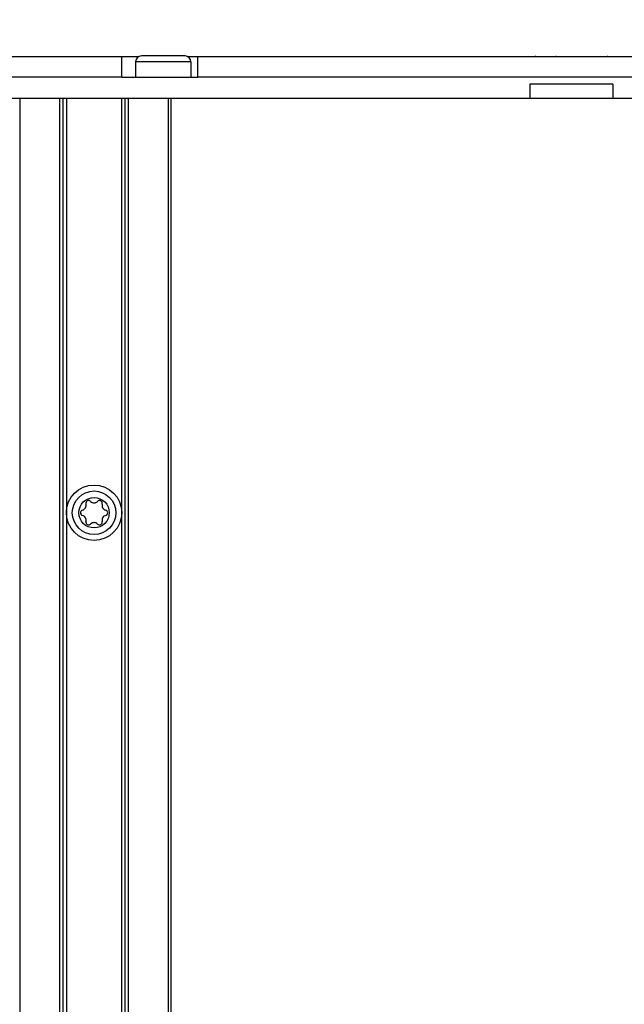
# Model space of a CAD drawing. Extents: x 0 to 594, y 0 to 420.
# Tile 30 of 107: x 238 to 256, y 244 to 272. Entities that reach past the tile are written whole.
import ezdxf

# ---------------------------------------------------------------- set-up
doc = ezdxf.new("R2010")
doc.units = 0
doc.header["$LTSCALE"] = 32.67
doc.layers.get('0').update_dxf_attribs({"linetype": 'CONTINUOUS'})
doc.styles.get("Standard").update_dxf_attribs({"font": 'txt', "width": 0.8})
doc.dimstyles.get("Standard").update_dxf_attribs({"dimtxt": 2.5, "dimasz": 2.5, "dimexe": 1.25, "dimexo": 0.625, "dimtad": 1, "dimcen": 2.5, "dimazin": 3, "dimtfac": 1, "dimtmove": 0, "dimatfit": 3})

# ---------------------------------------------------------------- blocks, each defined once
blk = doc.blocks.new('_FILLED')
at = {"color": 0, "linetype": 'BYBLOCK'}
blk.add_solid([(0, 0), (-1, 0.1429), (-1, -0.1429)], dxfattribs=at)
blk = doc.blocks.new('*D9')
at = {"color": 2, "linetype": 'CONTINUOUS'}
for p, q in [((204.26, 279.555), (204.26, 297.28)), ((271.112, 272.827), (271.112, 297.28)), ((204.26, 296.28), (237.686, 296.28)), ((271.112, 296.28), (237.686, 296.28)), ((271.112, 258.814), (271.112, 270.242))]:
    blk.add_line(p, q, dxfattribs=at)
at = {"color": 2, "linetype": 'CONTINUOUS', "xscale": 3.5, "yscale": 3.5, "zscale": 3.5, "rotation": 180}
blk.add_blockref('_FILLED', (204.26, 296.28), dxfattribs=at)
at = {"color": 2, "linetype": 'CONTINUOUS', "xscale": 3.5, "yscale": 3.5, "zscale": 3.5}
blk.add_blockref('_FILLED', (271.112, 296.28), dxfattribs=at)
at = {"color": 5, "linetype": 'CONTINUOUS', "width": 0.8}
blk.add_text('334', height=3.5, dxfattribs=at).set_placement((232.814, 297.155))

msp = doc.modelspace()

# ---------------------------------------------------------------- linework, layer by layer
at = {"color": 7, "linetype": 'CONTINUOUS'}
for p, q in [((209.912, 271.153), (241.65, 271.153)), ((241.16, 270.553), (241.16, 271.153)), ((241.56, 271.003), (241.56, 270.553)), ((243.16, 271.003), (241.56, 271.003)), ((242.99, 271.173), (241.73, 271.173)), ((243.07, 271.153), (266.15, 271.153)), ((243.16, 271.003), (243.16, 270.553)), ((243.36, 270.553), (243.36, 271.153)), ((253.12, 271.153), (253.106, 271.153)), ((253.12, 271.153), (253.113, 271.153)), ((253.126, 271.153), (253.12, 271.153)), ((253.134, 271.153), (253.12, 271.153)), ((253.126, 271.153), (253.12, 271.153)), ((253.155, 271.151), (253.146, 271.151)), ((253.161, 271.15), (253.155, 271.151)), ((253.168, 271.15), (253.161, 271.15)), ((253.174, 271.15), (253.168, 271.15)), ((253.181, 271.149), (253.174, 271.15)), ((253.187, 271.149), (253.181, 271.149)), ((253.194, 271.149), (253.187, 271.149)), ((253.201, 271.149), (253.194, 271.149)), ((253.207, 271.149), (253.201, 271.149)), ((253.214, 271.148), (253.207, 271.149)), ((255.106, 271.148), (253.214, 271.148)), ((253.216, 271.153), (253.216, 271.148)), ((253.217, 271.148), (253.217, 271.148)), ((255.103, 271.148), (253.217, 271.148)), ((253.677, 271.153), (253.677, 271.148)), ((253.72, 271.153), (253.713, 271.153)), ((253.734, 271.153), (253.72, 271.153)), ((253.816, 271.153), (253.816, 271.148)), ((254.504, 271.153), (254.504, 271.148)), ((254.643, 271.153), (254.643, 271.148)), ((255.103, 271.148), (255.103, 271.148)), ((255.104, 271.153), (255.104, 271.148)), ((255.113, 271.149), (255.106, 271.148)), ((255.12, 271.149), (255.113, 271.149)), ((255.127, 271.149), (255.12, 271.149)), ((255.133, 271.149), (255.127, 271.149)), ((255.14, 271.149), (255.133, 271.149)), ((255.147, 271.15), (255.14, 271.149)), ((255.153, 271.15), (255.147, 271.15)), ((255.16, 271.15), (255.153, 271.15)), ((255.169, 271.151), (255.16, 271.15)), ((255.193, 271.152), (255.169, 271.151)), ((241.16, 270.564), (210.96, 270.564)), ((243.36, 270.553), (241.16, 270.553)), ((265.86, 270.564), (243.36, 270.564)), ((252.96, 270.353), (252.96, 269.953)), ((255.36, 270.353), (252.96, 270.353)), ((255.36, 270.353), (255.36, 269.953)), ((209.912, 269.953), (269.799, 269.953)), ((238.22, 173.954), (238.22, 269.953)), ((239.36, 269.953), (239.36, 173.954)), ((239.46, 269.953), (239.46, 173.954)), ((239.56, 269.953), (239.56, 173.954)), ((241.16, 173.954), (241.16, 269.953)), ((241.26, 173.954), (241.26, 269.953)), ((241.36, 173.954), (241.36, 269.953)), ((242.5, 269.953), (242.5, 173.954)), ((242.58, 269.953), (242.58, 173.954))]:
    msp.add_line(p, q, dxfattribs=at)
for points in [[(253.217, 271.148), (253.173, 271.149), (253.133, 271.152), (253.106, 271.153)], [(253.12, 271.153), (253.117, 271.153), (253.114, 271.153), (253.112, 271.153), (253.109, 271.153), (253.107, 271.153), (253.106, 271.153)], [(253.146, 271.151), (253.137, 271.152), (253.126, 271.153)], [(254.623, 271.153), (254.622, 271.153), (254.62, 271.153), (254.618, 271.153), (254.616, 271.153), (254.614, 271.152), (254.612, 271.152), (254.61, 271.152), (254.608, 271.151), (254.607, 271.15), (254.605, 271.15), (254.603, 271.149), (254.602, 271.148)], [(255.214, 271.153), (255.19, 271.152), (255.15, 271.149), (255.103, 271.148)], [(255.213, 271.153), (255.211, 271.153), (255.208, 271.153), (255.205, 271.153), (255.202, 271.153), (255.199, 271.153), (255.193, 271.152)]]:
    msp.add_lwpolyline(points, dxfattribs=at)
for radius in [0.8, 0.63, 0.44]:
    msp.add_circle((240.36, 257.954), radius, dxfattribs=at)
for centre, radius, start, end in [((241.73, 271.003), 0.17, 90, 180), ((242.99, 271.003), 0.17, 0, 90), ((253.697, 271.103), 0.05, 61.6187, 90), ((254.623, 271.103), 0.05, 90, 113.3018), ((239.993, 258.167), 0.139, 283.6336, 16.3664), ((240.202, 258.228), 0.079, 43.6336, 196.3664), ((240.36, 258.379), 0.139, 223.6336, 316.3664), ((240.518, 258.228), 0.079, 343.6336, 136.3664), ((240.728, 258.167), 0.139, 163.6336, 256.3664), ((240.044, 257.954), 0.079, 103.6336, 256.3664), ((239.993, 257.742), 0.139, 343.6336, 76.3664), ((240.728, 257.742), 0.139, 103.6336, 196.3664), ((240.676, 257.954), 0.079, 283.6336, 76.3664), ((240.202, 257.681), 0.079, 163.6336, 316.3664), ((240.36, 257.53), 0.139, 43.6336, 136.3664), ((240.518, 257.681), 0.079, 223.6336, 16.3664)]:
    msp.add_arc(centre, radius, start, end, dxfattribs=at)

# ---------------------------------------------------------------- dimensions: what is measured, and where the dimension line sits
at = {"color": 2, "linetype": 'CONTINUOUS'}
dim = msp.add_linear_dim(base=(271.112, 296.28), p1=(204.26, 279.555), p2=(271.112, 258.814), dimstyle='Standard', dxfattribs=at)
dim.commit()
dim.dimension.update_dxf_attribs({"geometry": '*D9', "text_midpoint": (237.014, 298.905), "dimtype": 128})

doc.saveas('drawing.dxf')
